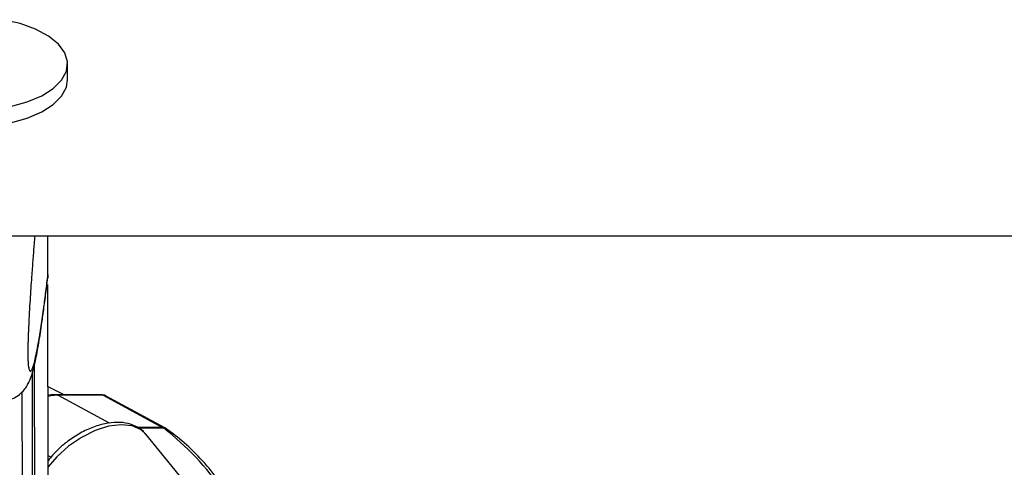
# Model space of a CAD drawing. Header units: millimetres. Extents: x 1591 to 17407, y 888 to 16227.
# Tile 75 of 78: x 14849 to 15037, y 5856 to 5942. Entities that reach past the tile are written whole.
import ezdxf

# ---------------------------------------------------------------- set-up
doc = ezdxf.new("R2010")
doc.units = ezdxf.units.MM

msp = doc.modelspace()

# ---------------------------------------------------------------- linework, layer by layer
at = {"color": 7, "linetype": 'Continuous', "lineweight": 25, "ltscale": 2}
for p, q in [((14858.52, 5930.24), (14858.51, 5933.31)), ((14837.97, 5900.55), (17377.86, 5900.55)), ((14854.77, 5893.17), (14854.76, 5900.55)), ((14854.77, 5893.17), (14854.77, 5893.17)), ((14854.98, 5734.65), (14854.77, 5891.24)), ((14851.98, 5734.66), (14851.79, 5874.4)), ((14851.95, 5757.65), (14851.79, 5874.4)), ((14849.8, 5870.74), (14849.94, 5762.64)), ((14857.85, 5870.21), (14854.8, 5871.78)), ((14865.14, 5870.21), (14856.46, 5870.21)), ((14865.3, 5870.17), (14856.62, 5870.17)), ((14865.3, 5870.17), (14876.63, 5864.02)), ((14877.08, 5863.91), (14865.74, 5870.06)), ((14888.05, 5844.83), (14873.44, 5862.7)), ((14877.32, 5863.76), (14877.08, 5863.91))]:
    msp.add_line(p, q, dxfattribs=at)
at = {"color": 8, "linetype": 'Continuous', "lineweight": 25, "ltscale": 2}
for p, q in [((14852.41, 5729.83), (14852.22, 5876.08)), ((14866.5, 5864.81), (14856.62, 5870.17)), ((14876.63, 5864.02), (14871.78, 5864.02)), ((14871.94, 5863.91), (14876.81, 5863.91)), ((14855.33, 5858.33), (14854.81, 5858.59))]:
    msp.add_line(p, q, dxfattribs=at)
at = {"color": 7, "linetype": 'Continuous', "lineweight": 25, "ltscale": 2, "flags": 128}
for points in [[(14847.65, 5925.16), (14850.82, 5926.06), (14853.57, 5927.23), (14855.78, 5928.64), (14857.38, 5930.23), (14858.29, 5931.93), (14858.5, 5933.69), (14857.98, 5935.43), (14856.76, 5937.09), (14854.88, 5938.6), (14852.42, 5939.91), (14849.48, 5940.97), (14846.16, 5941.73)], [(14821.45, 5928.06), (14822.67, 5926.4), (14824.55, 5924.89), (14827.01, 5923.58), (14829.95, 5922.53), (14833.28, 5921.77), (14836.85, 5921.34), (14840.53, 5921.24), (14844.17, 5921.49), (14847.65, 5922.08), (14850.82, 5922.98), (14853.57, 5924.16), (14855.78, 5925.57), (14857.38, 5927.15), (14858.3, 5928.86), (14858.52, 5930.24)], [(14854.8, 5870.22), (14855.97, 5870.38), (14857.61, 5870.21)], [(14856.62, 5870.17), (14855.32, 5870.03), (14854.8, 5869.9)], [(14856.46, 5870.21), (14856.54, 5870.2), (14856.62, 5870.17)], [(14865.14, 5870.21), (14865.22, 5870.2), (14865.3, 5870.17)]]:
    msp.add_lwpolyline(points, dxfattribs=at)
at = {"color": 8, "linetype": 'Continuous', "lineweight": 25, "ltscale": 2, "flags": 128}
for points in [[(14870.83, 5864.29), (14868.72, 5864.52), (14866.32, 5864.22), (14863.75, 5863.4), (14861.16, 5862.11), (14858.68, 5860.42), (14856.45, 5858.41), (14854.82, 5856.51)], [(14873.44, 5862.7), (14872.53, 5863.54), (14870.83, 5864.29)], [(14876.63, 5864.02), (14876.9, 5863.99), (14877.08, 5863.91)]]:
    msp.add_lwpolyline(points, dxfattribs=at)
at = {"color": 7, "linetype": 'Continuous', "lineweight": 25, "ltscale": 4}
msp.add_arc((14875.74, 5862.38), 1.87, 55.1585, 61.4957, dxfattribs=at)
at = {"color": 8, "linetype": 'Continuous', "lineweight": 25, "ltscale": 4}
for centre, radius, start, end in [((14844.09, 5821.55), 53.52, 16.7161, 52.3226), ((14876.83, 5863.04), 0.878, 55.6818, 91.4761)]:
    msp.add_arc(centre, radius, start, end, dxfattribs=at)
at = {"color": 7, "linetype": 'Continuous', "lineweight": 25, "ltscale": 4}
msp.add_ellipse((14864.81, 5868.29), major_axis=(0.93, 1.77), ratio=0.663275, start_param=6.272953, end_param=6.616637, dxfattribs=at)
at = {"color": 7, "linetype": 'Continuous', "lineweight": 25, "ltscale": 2}
for points, knots in [([(14852.26, 5900.55), (14852.21, 5900.04), (14852.09, 5898.63), (14851.9, 5896.19), (14851.7, 5893.53), (14851.53, 5891.08), (14851.38, 5888.87), (14851.24, 5886.53), (14851.13, 5884.35), (14851.03, 5882.34), (14850.98, 5880.89), (14850.94, 5879.73), (14850.93, 5878.98), (14850.92, 5878.35), (14850.92, 5877.87), (14850.92, 5877.41), (14850.94, 5876.98), (14850.96, 5876.61), (14850.97, 5876.42), (14850.98, 5876.34)], [0, 0, 0, 0, 0.0762593, 0.2086768, 0.3414793, 0.4312523, 0.5212848, 0.6125462, 0.7045726, 0.7642727, 0.8249618, 0.852846, 0.8812734, 0.8998092, 0.9189738, 0.9347311, 0.9580994, 0.9820418, 1, 1, 1, 1]), ([(14854.77, 5893.17), (14854.77, 5893.02), (14854.76, 5892.81), (14854.73, 5892.6), (14854.72, 5892.53)], [0, 0, 0, 0, 0.674623, 1, 1, 1, 1]), ([(14854.11, 5887.62), (14854.19, 5888.15), (14854.39, 5889.67), (14854.6, 5891.4), (14854.73, 5892.53)], [0, 0, 0, 0, 0.3451285, 1, 1, 1, 1]), ([(14847.65, 5869.36), (14847.93, 5869.47), (14848.68, 5869.74), (14849.62, 5870.5), (14850.43, 5871.39), (14850.95, 5872.24), (14851.33, 5873.01), (14851.64, 5873.86), (14852.02, 5875.1), (14852.51, 5877.23), (14853.09, 5880.47), (14853.64, 5884.05), (14853.98, 5886.58), (14854.11, 5887.62)], [0, 0, 0, 0, 0.020187, 0.053288, 0.085129, 0.118628, 0.157748, 0.210149, 0.289961, 0.450807, 0.66084, 0.860607, 1, 1, 1, 1]), ([(14873.32, 5862.73), (14873.21, 5862.9), (14872.74, 5863.59), (14871.42, 5864.35), (14869.56, 5864.94), (14867.39, 5865.04), (14865, 5864.65), (14862.49, 5863.76), (14860, 5862.44), (14857.68, 5860.75), (14855.9, 5859.12), (14855.09, 5858.03), (14854.81, 5857.67)], [0, 0, 0, 0, 0.0348993, 0.1393191, 0.2440964, 0.354231, 0.4700327, 0.5882467, 0.7061894, 0.8237601, 0.9414281, 1, 1, 1, 1]), ([(14895.88, 5836.81), (14895.62, 5837.66), (14894.79, 5840.33), (14892.96, 5844.53), (14890.43, 5849.36), (14887.53, 5853.77), (14884.3, 5857.72), (14880.89, 5861.1), (14878.48, 5862.91), (14877.32, 5863.76)], [0, 0, 0, 0, 0.0727613, 0.2297538, 0.3868036, 0.5438806, 0.700917, 0.8578167, 1, 1, 1, 1])]:
    msp.add_open_spline(points, degree=3, knots=knots, dxfattribs=at)
at = {"color": 8, "linetype": 'Continuous', "lineweight": 25, "ltscale": 2}
msp.add_open_spline([(14850.98, 5876.34), (14850.98, 5876.29), (14850.99, 5876.1), (14851.03, 5875.74), (14851.1, 5875.33), (14851.18, 5875.01), (14851.27, 5874.81), (14851.38, 5874.72), (14851.5, 5874.75), (14851.62, 5874.89), (14851.79, 5875.2), (14851.99, 5875.76), (14852.28, 5876.79), (14852.6, 5878.24), (14852.92, 5879.96), (14853.21, 5881.67), (14853.47, 5883.3), (14853.72, 5885.04), (14854.03, 5887.22), (14854.38, 5889.88), (14854.64, 5892.08), (14854.77, 5893.17)], degree=3, knots=[0, 0, 0, 0, 0.004872, 0.018013, 0.044869, 0.071052, 0.097402, 0.1307, 0.164123, 0.197823, 0.231584, 0.296281, 0.361201, 0.452578, 0.54424, 0.608638, 0.673099, 0.73773, 0.80241, 0.901128, 1, 1, 1, 1], dxfattribs=at)

doc.saveas('drawing.dxf')
